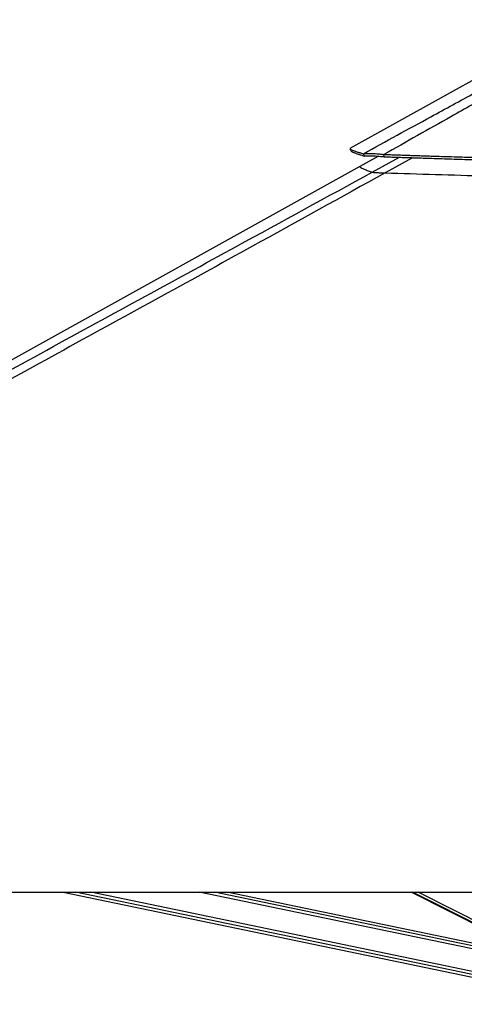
# Model space of a CAD drawing. Header units: millimetres. Extents: x 20 to 22981, y 40 to 19992.
# Tile 133 of 143: x 19352 to 20046, y 6437 to 7974. Entities that reach past the tile are written whole.
import ezdxf

# ---------------------------------------------------------------- set-up
doc = ezdxf.new("R2010")
doc.units = ezdxf.units.MM
doc.header["$LTSCALE"] = 2

msp = doc.modelspace()

# ---------------------------------------------------------------- linework, layer by layer
at = {"color": 7, "linetype": 'Continuous', "lineweight": 25}
for p, q in [((20215.55, 7966.35), (19866.96, 7772.73)), ((19911.47, 7760.85), (19882.6, 7744.81)), ((19889.7, 7761.19), (19887.97, 7764.79)), ((19920.31, 7760.04), (19920.07, 7763.64)), ((19882.6, 7744.81), (19059.57, 7287.66)), ((17872.65, 6612.47), (20412.57, 6612.47)), ((19419.49, 6612.47), (20261.9, 6437.49)), ((20272.47, 6488.41), (19675.19, 6612.47)), ((19963, 6612.47), (20164.24, 6510.89))]:
    msp.add_line(p, q, dxfattribs=at)
at = {"color": 8, "linetype": 'Continuous', "lineweight": 25}
for p, q in [((19901.8, 7736), (19944.25, 7759.24)), ((19964.53, 7758.57), (19922.01, 7734.86)), ((20262.69, 6441.29), (19438.59, 6612.47)), ((20263.69, 6446.11), (19462.79, 6612.47)), ((20270.68, 6479.74), (19631.7, 6612.47)), ((20271.68, 6484.57), (19655.92, 6612.47)), ((20167.48, 6510.21), (19964.91, 6612.47)), ((20181.96, 6507.2), (19973.43, 6612.47))]:
    msp.add_line(p, q, dxfattribs=at)
at = {"color": 7, "linetype": 'Continuous', "lineweight": 25, "flags": 128}
msp.add_lwpolyline([(19866.87, 7772.42), (19867.84, 7770.67), (19868.81, 7768.92)], dxfattribs=at)
at = {"color": 7, "linetype": 'Continuous', "lineweight": 25}
for points, knots in [([(19887.97, 7764.79), (19923.05, 7783.98), (19980.93, 7815.63), (20062.14, 7860.01), (20119.96, 7891.51), (20166.72, 7916.85), (20202.27, 7935.9), (20238.28, 7955.04), (20263.31, 7967.61), (20275.83, 7973.89)], [0, 0, 0, 0, 0.277695, 0.4581314, 0.6385805, 0.7288749, 0.8191674, 0.9095913, 1, 1, 1, 1]), ([(20281.03, 7973.89), (20271.2, 7967.63), (20251.53, 7955.11), (20220.35, 7936.03), (20188.61, 7917.01), (20145.53, 7891.65), (20090.9, 7860.1), (20012.15, 7815.28), (19954.96, 7783.21), (19920.07, 7763.64)], [0, 0, 0, 0, 0.0895505, 0.1791159, 0.2688698, 0.3586256, 0.5384695, 0.7183323, 1, 1, 1, 1]), ([(19866.89, 7772.42), (19866.88, 7772.41), (19866.86, 7772.3), (19867.4, 7771.92), (19868.61, 7771.25), (19870.43, 7770.46), (19872.62, 7769.61), (19875.06, 7768.74), (19877.61, 7767.89), (19880.09, 7767.1), (19882.4, 7766.4), (19885, 7765.62), (19886.95, 7765.07), (19887.97, 7764.79)], [0, 0, 0, 0, 0.0078489, 0.1339169, 0.2629871, 0.3960621, 0.4968786, 0.6012405, 0.7102609, 0.7772831, 0.8470774, 0.9206681, 1, 1, 1, 1]), ([(19868.82, 7768.92), (19868.82, 7768.91), (19868.8, 7768.8), (19869.33, 7768.41), (19870.52, 7767.74), (19872.32, 7766.94), (19874.49, 7766.08), (19876.9, 7765.2), (19879.43, 7764.33), (19881.89, 7763.53), (19884.17, 7762.82), (19886.75, 7762.04), (19888.69, 7761.48), (19889.7, 7761.19)], [0, 0, 0, 0, 0.0060139, 0.1323031, 0.261602, 0.3949163, 0.4959168, 0.6004722, 0.7096979, 0.776848, 0.846777, 0.9205113, 1, 1, 1, 1]), ([(19887.97, 7764.79), (19889.18, 7764.98), (19891.04, 7765.27), (19895.19, 7765.37), (19899.05, 7765.3), (19903.6, 7765.09), (19908.7, 7764.74), (19914.21, 7764.26), (19918.09, 7763.85), (19920.07, 7763.64)], [0, 0, 0, 0, 0.2383638, 0.3663808, 0.4913272, 0.6205367, 0.7504462, 0.8732427, 1, 1, 1, 1]), ([(19889.7, 7761.19), (19890.81, 7761.35), (19892.51, 7761.59), (19896.43, 7761.64), (19900.09, 7761.57), (19904.44, 7761.37), (19909.35, 7761.04), (19914.66, 7760.6), (19918.4, 7760.23), (19920.31, 7760.04)], [0, 0, 0, 0, 0.23923501, 0.36723106, 0.49192301, 0.62076268, 0.75035751, 0.87305053, 1, 1, 1, 1]), ([(19920.07, 7763.64), (19922.21, 7763.57), (19926.93, 7763.41), (19934.63, 7763.15), (19943.58, 7762.85), (19953.1, 7762.53), (19962.26, 7762.22), (19970.52, 7761.95), (19977.49, 7761.71), (19983.56, 7761.52), (19988.83, 7761.34), (19997.76, 7761.05), (20009.92, 7760.66), (20025.98, 7760.15), (20041.78, 7759.66), (20057.69, 7759.18), (20076.68, 7758.62), (20098.58, 7757.99), (20123.29, 7757.33), (20152.84, 7756.58), (20187.21, 7755.78), (20226.27, 7754.99), (20268.23, 7754.28), (20313.27, 7753.69), (20361.55, 7753.28), (20409.06, 7753.1), (20460.34, 7753.15), (20515.63, 7753.51), (20575.26, 7754.27), (20635.39, 7755.42), (20686.49, 7756.71), (20728.64, 7757.97), (20761.81, 7759.07), (20795.77, 7760.3), (20830.75, 7761.67), (20867.17, 7763.21), (20891.86, 7764.35), (20904.56, 7764.93)], [0, 0, 0, 0, 0.0066311, 0.0145572, 0.0237908, 0.0342333, 0.0438975, 0.0520343, 0.0596436, 0.0653695, 0.0706973, 0.0758489, 0.0927927, 0.108069, 0.1250911, 0.1412089, 0.1567762, 0.1831699, 0.208079, 0.2321399, 0.2731666, 0.3125487, 0.3506768, 0.4003262, 0.4488408, 0.4965961, 0.5438675, 0.6037328, 0.6637148, 0.7243033, 0.7860831, 0.8191459, 0.8529282, 0.8875307, 0.9233335, 0.960579, 1, 1, 1, 1]), ([(19920.31, 7760.04), (19922.46, 7759.97), (19927.17, 7759.81), (19934.87, 7759.56), (19943.81, 7759.26), (19953.33, 7758.94), (19962.49, 7758.64), (19970.74, 7758.37), (19977.71, 7758.14), (19983.78, 7757.94), (19989.05, 7757.77), (19997.97, 7757.48), (20010.13, 7757.09), (20026.17, 7756.59), (20041.97, 7756.1), (20057.87, 7755.63), (20076.85, 7755.07), (20098.74, 7754.45), (20123.44, 7753.79), (20152.98, 7753.05), (20187.32, 7752.26), (20226.37, 7751.48), (20268.31, 7750.78), (20313.33, 7750.19), (20361.57, 7749.79), (20409.06, 7749.61), (20460.31, 7749.66), (20515.58, 7750.01), (20575.18, 7750.77), (20635.28, 7751.9), (20686.35, 7753.18), (20728.48, 7754.43), (20761.63, 7755.52), (20795.58, 7756.74), (20830.54, 7758.1), (20866.94, 7759.63), (20891.62, 7760.76), (20904.31, 7761.34)], [0, 0, 0, 0, 0.006631, 0.014557, 0.0237904, 0.0342328, 0.0438968, 0.0520335, 0.0596426, 0.0653685, 0.0706962, 0.0758478, 0.0927912, 0.1080672, 0.1250891, 0.1412067, 0.1567738, 0.1831674, 0.2080763, 0.2321372, 0.273164, 0.3125465, 0.3506753, 0.4003257, 0.4488416, 0.4965984, 0.5438711, 0.6037382, 0.6637215, 0.7243109, 0.7860907, 0.8191532, 0.8529348, 0.8875363, 0.9233377, 0.9605813, 1, 1, 1, 1]), ([(19079.09, 7286.4), (19180.94, 7342.01), (19384.64, 7453.22), (19658.69, 7602.96), (19831.35, 7697.45), (19901.8, 7736)], [0, 0, 0, 0, 0.3718538, 0.7437081, 1, 1, 1, 1]), ([(19922.01, 7734.86), (19853.07, 7696.69), (19683.11, 7602.58), (19410.93, 7453.22), (19207.81, 7342.01), (19106.25, 7286.4)], [0, 0, 0, 0, 0.2544074, 0.6272032, 1, 1, 1, 1]), ([(19901.8, 7736), (19901.97, 7735.96), (19902.31, 7735.87), (19903.52, 7735.73), (19905.4, 7735.57), (19907.96, 7735.41), (19911.09, 7735.26), (19915.61, 7735.07), (19919.48, 7734.94), (19922.01, 7734.86)], [0, 0, 0, 0, 0.1321462, 0.2641373, 0.3978222, 0.5312942, 0.6515271, 0.7718291, 1, 1, 1, 1]), ([(19922.01, 7734.86), (19948.19, 7734.05), (20000.58, 7732.42), (20068.02, 7730.49), (20123.99, 7729.06), (20168.35, 7728.04), (20212.8, 7727.15), (20257.33, 7726.4), (20301.92, 7725.82), (20346.56, 7725.41), (20391.23, 7725.17), (20435.9, 7725.13), (20480.57, 7725.28), (20525.22, 7725.63), (20569.82, 7726.17), (20614.35, 7726.91), (20658.8, 7727.83), (20703.13, 7728.95), (20747.35, 7730.24), (20795.39, 7731.84), (20847.22, 7733.78), (20884.14, 7735.36), (20902.6, 7736.15)], [0, 0, 0, 0, 0.08101001, 0.16208814, 0.20726635, 0.25245951, 0.29763791, 0.34283269, 0.38801124, 0.4332073, 0.47838595, 0.52358296, 0.56876172, 0.61395955, 0.6591384, 0.70433708, 0.749516, 0.79471537, 0.83989437, 0.88509438, 0.94252505, 1, 1, 1, 1])]:
    msp.add_open_spline(points, degree=3, knots=knots, dxfattribs=at)
at = {"color": 8, "linetype": 'Continuous', "lineweight": 25}
msp.add_open_spline([(19882.68, 7744.68), (19882.54, 7744.65), (19882.09, 7744.54), (19882.92, 7743.76), (19885.17, 7742.44), (19889.25, 7740.57), (19894.71, 7738.4), (19899.62, 7736.74), (19901.8, 7736)], degree=3, knots=[0, 0, 0, 0, 0.07618046, 0.25847166, 0.44076269, 0.62305319, 0.83212119, 1, 1, 1, 1], dxfattribs=at)

doc.saveas('drawing.dxf')
